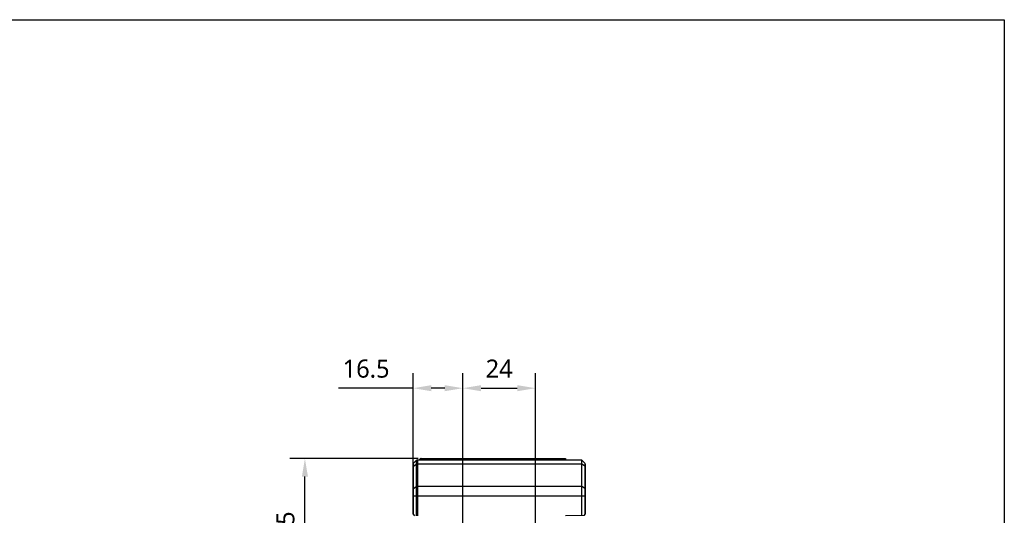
# Model space of a CAD drawing. Header units: millimetres. Extents: x 124 to 521, y 96 to 427.
# Tile 21 of 21: x 358 to 521, y 345 to 427. Entities that reach past the tile are written whole.
import ezdxf

# ---------------------------------------------------------------- set-up
doc = ezdxf.new("R2010")
doc.units = ezdxf.units.MM
doc.header["$LTSCALE"] = 32.67
doc.header["$PDMODE"] = 3
doc.header["$PDSIZE"] = 8
doc.layers.get('0').update_dxf_attribs({"linetype": 'CONTINUOUS'})
doc.layers.get('Defpoints').update_dxf_attribs({"linetype": 'CONTINUOUS'})
doc.layers.add('00_COMPONENTS', color=7, linetype='CONTINUOUS')
doc.layers.add('51__DRAFT_DIMS', color=7, linetype='CONTINUOUS')
doc.styles.get("Standard").update_dxf_attribs({"font": 'Roboto-Regular.ttf'})
doc.dimstyles.new('DIMSTYLE_1', dxfattribs={"dimtxt": 3, "dimasz": 3, "dimexe": 2.5, "dimexo": 0.5, "dimgap": 0.75, "dimtad": 1, "dimlfac": 2, "dimdsep": 46, "dimtxsty": 'STANDARD', "dimblk": '_FILLED', "dimblk1": '_FILLED', "dimblk2": '_FILLED', "dimcen": 0.09, "dimclrt": 3, "dimazin": 2, "dimtp": 0.3, "dimtm": 0.3, "dimtfac": 1, "dimtofl": 0, "dimtmove": 0, "dimatfit": 3, "dimldrblk": '_FILLED', "dimfxl": 1, "dimtolj": 1, "dimarcsym": 0})
doc.dimstyles.new('DIMSTYLE_4', dxfattribs={"dimtxt": 3, "dimasz": 3, "dimexe": 2.5, "dimexo": 0.5, "dimgap": 0.75, "dimtad": 1, "dimlfac": 2, "dimdsep": 46, "dimtxsty": 'STANDARD', "dimblk": '_FILLED', "dimblk1": '_FILLED', "dimblk2": '_FILLED', "dimcen": 0.09, "dimclrt": 3, "dimazin": 2, "dimtp": 0.2, "dimtm": 0.2, "dimtfac": 1, "dimtofl": 0, "dimtmove": 0, "dimatfit": 3, "dimldrblk": '_FILLED', "dimfxl": 1, "dimtolj": 1, "dimarcsym": 0})

# ---------------------------------------------------------------- blocks, each defined once
blk = doc.blocks.new('_FILLED')
at = {"color": 0, "linetype": 'ByBlock'}
blk.add_solid([(0, 0), (-1, 0.167), (-1, -0.167)], dxfattribs=at)
blk = doc.blocks.new('*D12')
at = {"layer": '51__DRAFT_DIMS', "color": 0, "lineweight": -2}
for p, q in [((431, 332.33), (431, 368.41)), ((443, 331.82), (443, 368.41)), ((434, 365.91), (440, 365.91))]:
    blk.add_line(p, q, dxfattribs=at)
at = {"layer": 'Defpoints', "color": 0}
for p in [(443, 365.91), (431, 331.83), (443, 331.32)]:
    blk.add_point(p, dxfattribs=at)
at = {"layer": '51__DRAFT_DIMS', "color": 0, "linetype": 'ByBlock', "lineweight": -2, "xscale": 3, "yscale": 3, "zscale": 3, "rotation": 180}
blk.add_blockref('_FILLED', (431, 365.91), dxfattribs=at)
at = {"layer": '51__DRAFT_DIMS', "color": 0, "linetype": 'ByBlock', "lineweight": -2, "xscale": 3, "yscale": 3, "zscale": 3}
blk.add_blockref('_FILLED', (443, 365.91), dxfattribs=at)
at = {"layer": '51__DRAFT_DIMS', "insert": (437, 370.66), "char_height": 3, "attachment_point": 2, "line_spacing_factor": 0.9}
blk.add_mtext('\\A1;24', dxfattribs=at)
blk = doc.blocks.new('*D13')
at = {"layer": '51__DRAFT_DIMS', "color": 0, "lineweight": -2}
for p, q in [((423.6, 354.26), (402.33, 354.26)), ((404.83, 332.01), (404.83, 351.26)), ((427.85, 329.01), (402.33, 329.01))]:
    blk.add_line(p, q, dxfattribs=at)
at = {"layer": 'Defpoints', "color": 0}
for p in [(404.83, 354.26), (424.1, 354.26), (428.35, 329.01)]:
    blk.add_point(p, dxfattribs=at)
at = {"layer": '51__DRAFT_DIMS', "color": 0, "linetype": 'ByBlock', "lineweight": -2, "xscale": 3, "yscale": 3, "zscale": 3}
for p, rotation in [((404.83, 354.26), 90), ((404.83, 329.01), 270)]:
    blk.add_blockref('_FILLED', p, dxfattribs=dict(at, rotation=rotation))
at = {"layer": '51__DRAFT_DIMS', "insert": (400.08, 341.6), "char_height": 3, "attachment_point": 2, "rotation": 90, "line_spacing_factor": 0.9}
blk.add_mtext('\\A1;50.5', dxfattribs=at)
blk = doc.blocks.new('*D14')
at = {"layer": '51__DRAFT_DIMS', "color": 0, "lineweight": -2}
for p, q in [((422.75, 353.36), (422.75, 368.41)), ((431, 331.96), (431, 368.41)), ((422.75, 365.91), (410.39, 365.91)), ((428, 365.91), (425.75, 365.91))]:
    blk.add_line(p, q, dxfattribs=at)
at = {"layer": 'Defpoints', "color": 0}
for p in [(422.75, 365.91), (422.75, 352.86), (431, 331.46)]:
    blk.add_point(p, dxfattribs=at)
at = {"layer": '51__DRAFT_DIMS', "color": 0, "linetype": 'ByBlock', "lineweight": -2, "xscale": 3, "yscale": 3, "zscale": 3, "rotation": 180}
blk.add_blockref('_FILLED', (422.75, 365.91), dxfattribs=at)
at = {"layer": '51__DRAFT_DIMS', "color": 0, "linetype": 'ByBlock', "lineweight": -2, "xscale": 3, "yscale": 3, "zscale": 3}
blk.add_blockref('_FILLED', (431, 365.91), dxfattribs=at)
at = {"layer": '51__DRAFT_DIMS', "insert": (418.84, 370.66), "char_height": 3, "attachment_point": 3, "line_spacing_factor": 0.9}
blk.add_mtext('\\A1;16.5', dxfattribs=at)

msp = doc.modelspace()

# ---------------------------------------------------------------- linework, layer by layer
msp.add_lwpolyline([(124.0522, 427.0206), (520.6678, 427.0206), (520.6678, 96.1342), (124.0522, 96.1342)], close=True)
at = {"layer": '00_COMPONENTS'}
for p, q in [((422.8193, 353.4878), (423.2729, 353.9413)), ((423.2729, 353.9413), (423.2729, 344.7645)), ((423.4496, 354.0145), (423.4496, 344.7645)), ((423.4496, 354.0145), (450.6461, 354.0145)), ((423.7461, 354.0145), (423.9229, 354.1913)), ((423.8645, 354.0145), (423.9229, 354.07)), ((423.9229, 354.1913), (423.9229, 354.0145)), ((424.0996, 354.2645), (424.0996, 354.0145)), ((424.0996, 354.2645), (447.9961, 354.2645)), ((424.0996, 354.1395), (447.9961, 354.1395)), ((447.9961, 354.2645), (447.9961, 354.0145)), ((450.6461, 354.0145), (450.6461, 344.8658)), ((451.1729, 353.4878), (450.6461, 354.0145)), ((422.7461, 347.8903), (422.7461, 353.311)), ((422.8193, 344.9413), (422.8193, 353.4878)), ((422.8193, 352.9831), (423.2729, 353.3038)), ((423.4496, 353.3555), (450.6461, 353.3555)), ((451.1729, 352.9831), (450.6461, 353.3555)), ((451.1729, 353.4878), (451.1729, 344.9413)), ((451.2461, 353.311), (451.2461, 347.8903)), ((422.8193, 349.3011), (423.2729, 349.6218)), ((423.4496, 349.6736), (450.6461, 349.6736)), ((451.1729, 349.3011), (450.6461, 349.6736)), ((422.7461, 348.0826), (451.2461, 348.0826)), ((422.7461, 347.2976), (422.7461, 347.7314)), ((422.7461, 345.0145), (422.7461, 347.1388)), ((451.2461, 347.1388), (451.2461, 345.0145)), ((422.7461, 345.0145), (422.9961, 344.7645)), ((447.9961, 344.7733), (451.1137, 344.8821)), ((451.1137, 344.8821), (451.2461, 345.0145))]:
    msp.add_line(p, q, dxfattribs=at)
for centre, radius, start, end in [((423.4496, 353.7645), 0.25, 90, 135), ((424.0996, 354.0145), 0.25, 90, 135), ((424.0916, 353.8923), 0.2451, 128.532171, 133.51787), ((422.9961, 353.311), 0.25, 135, 180), ((450.9961, 353.311), 0.25, 0, 45)]:
    msp.add_arc(centre, radius, start, end, dxfattribs=at)
for points in [[(424.0996, 354.1395), (424.043, 354.1395), (423.9833, 354.1193), (423.9389, 354.084)], [(422.7461, 347.1373), (422.7461, 347.263), (422.7508, 347.5145), (422.7461, 347.7661), (422.7461, 347.8918)]]:
    msp.add_open_spline(points, degree=3, dxfattribs=at)
for points, knots in [([(422.7461, 352.8581), (422.7461, 352.8937), (422.7704, 352.9437), (422.8081, 352.9752), (422.8193, 352.9831)], [0, 0, 0, 0, 0.72261563, 1, 1, 1, 1]), ([(423.4496, 353.3555), (423.4333, 353.3555), (423.3716, 353.3513), (423.3101, 353.3301), (423.2729, 353.3038)], [0, 0, 0, 0, 0.26315703, 1, 1, 1, 1]), ([(451.2461, 352.8581), (451.2461, 352.8937), (451.2218, 352.9437), (451.184, 352.9752), (451.1729, 352.9831)], [0, 0, 0, 0, 0.72261563, 1, 1, 1, 1]), ([(422.7461, 349.1761), (422.7461, 349.2117), (422.7704, 349.2617), (422.8081, 349.2932), (422.8193, 349.3011)], [0, 0, 0, 0, 0.72261563, 1, 1, 1, 1]), ([(423.4496, 349.6736), (423.4333, 349.6736), (423.3716, 349.6693), (423.3101, 349.6481), (423.2729, 349.6218)], [0, 0, 0, 0, 0.26315703, 1, 1, 1, 1]), ([(451.2461, 349.1761), (451.2461, 349.2117), (451.2218, 349.2617), (451.184, 349.2932), (451.1729, 349.3011)], [0, 0, 0, 0, 0.72261563, 1, 1, 1, 1]), ([(451.2461, 347.8918), (451.2461, 347.766), (451.2414, 347.5145), (451.2461, 347.263), (451.2461, 347.1373)], [0, 0, 0, 0, 0.50001066, 1, 1, 1, 1])]:
    msp.add_open_spline(points, degree=3, knots=knots, dxfattribs=at)

# ---------------------------------------------------------------- dimensions: what is measured, and where the dimension line sits
at = {"layer": '51__DRAFT_DIMS', "color": 8}
for base, p1, p2, angle, dimstyle, picture, middle in [((422.7461, 365.9072), (430.9961, 331.4639), (422.7461, 352.8581), 180, 'DIMSTYLE_4', '*D14', (414.9932, 365.9072)), ((404.8321, 354.2645), (428.3548, 329.0145), (424.0996, 354.2645), 90, 'DIMSTYLE_1', '*D13', (404.8321, 341.5956))]:
    dim = msp.add_linear_dim(base=base, p1=p1, p2=p2, angle=angle, dimstyle=dimstyle, override={"dimclrt": 256}, dxfattribs=at)
    dim.commit()
    dim.dimension.update_dxf_attribs({"geometry": picture, "text_midpoint": middle, "dimtype": 160})
dim = msp.add_linear_dim(base=(442.9961, 365.9072), p1=(430.9961, 331.8302), p2=(442.9961, 331.3151), dimstyle='DIMSTYLE_4', override={"dimclrt": 256}, dxfattribs=at)
dim.commit()
dim.dimension.update_dxf_attribs({"geometry": '*D12', "text_midpoint": (436.999, 365.9072), "dimtype": 160})

doc.saveas('drawing.dxf')
